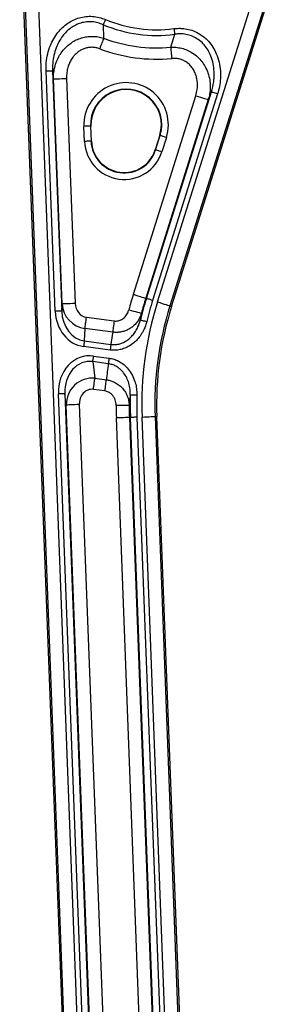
# Model space of a CAD drawing. Extents: x 0 to 8410, y 0 to 5940.
# Tile 42 of 212: x 976 to 1168, y 3552 to 4307. Entities that reach past the tile are written whole.
import ezdxf

# ---------------------------------------------------------------- set-up
doc = ezdxf.new("R2010")
doc.units = 0
doc.header["$LTSCALE"] = 10
doc.layers.get('0').update_dxf_attribs({"linetype": 'CONTINUOUS'})

msp = doc.modelspace()

# ---------------------------------------------------------------- linework, layer by layer
at = {"color": 7, "linetype": 'CONTINUOUS'}
for p, q in [((975.84, 4397.37), (1028.89, 3001.17)), ((1092.21, 4087.6), (1167.77, 4328.02)), ((1030.83, 4214.31), (1030.39, 4225.86)), ((1083.13, 4218.79), (1079.66, 4207.76)), ((1118.83, 3004.59), (1080.88, 4003.14))]:
    msp.add_line(p, q, dxfattribs=at)
at = {"color": 8, "linetype": 'CONTINUOUS'}
for p, q in [((1030.23, 3001.22), (977.17, 4397.42)), ((987.64, 4384.95), (1040.21, 3001.6)), ((1166.32, 4327.86), (1090.93, 4088)), ((1081.4, 4091), (1155.47, 4326.65)), ((1039.78, 4303.66), (1040.14, 4293.26)), ((1091.47, 4286.38), (1094.56, 4296.31)), ((1003.02, 4083.78), (996.01, 4268.15)), ((1001, 4268.34), (1008.01, 4083.97)), ((1001.75, 4262.05), (1001, 4268.34)), ((1008.31, 4089.63), (1001.75, 4262.05)), ((1011.73, 4262.43), (1018.29, 4090.01)), ((1062.87, 4096.82), (1110.75, 4249.15)), ((1120.28, 4246.16), (1072.4, 4093.83)), ((1072.89, 4093.67), (1122.66, 4252.03)), ((1127.43, 4250.53), (1077.65, 4092.18)), ((1122.66, 4252.03), (1120.28, 4246.16)), ((1025.51, 4214.1), (1025.07, 4225.66)), ((1030.39, 4225.86), (1030.06, 4225.85)), ((1030.06, 4225.85), (1030.5, 4214.29)), ((1079.97, 4207.66), (1083.44, 4218.69)), ((1083.13, 4218.79), (1083.44, 4218.69)), ((1088.2, 4217.2), (1084.73, 4206.16)), ((1030.83, 4214.31), (1030.5, 4214.29)), ((1079.66, 4207.76), (1079.97, 4207.66)), ((1072.4, 4093.83), (1072.89, 4093.67)), ((1008.01, 4083.97), (1008.31, 4089.63)), ((1090.93, 4088), (1092.21, 4087.6)), ((1026.98, 4079.22), (1048.2, 4076.37)), ((1069.07, 4082.36), (1068.27, 4077.16)), ((1025.83, 4070.64), (1025.32, 4061.09)), ((1047.05, 4067.79), (1025.83, 4070.64)), ((1045.1, 4054.07), (1024.75, 4056.8)), ((1025.32, 4061.09), (1045.68, 4058.36)), ((1032.41, 4049.49), (1044.27, 4047.9)), ((1043.7, 4043.61), (1031.84, 4045.2)), ((1031.84, 4045.2), (1033.45, 4032.46)), ((1033.45, 4032.46), (1042.25, 4031.28)), ((1044.71, 2986.59), (1005.43, 4020.45)), ((1010.41, 4020.64), (1049.76, 2985.37)), ((1011.52, 4011.88), (1010.41, 4020.64)), ((1041.09, 4022.7), (1032.3, 4023.87)), ((1060.54, 4019.52), (1059.68, 4011.61)), ((1050.54, 2985.16), (1011.52, 4011.88)), ((1021.5, 4012.26), (1060.65, 2982.08)), ((1079.54, 4003.09), (1080.88, 4003.14)), ((1079.54, 4003.09), (1117.49, 3004.54)), ((1089.11, 2969.98), (1049.89, 4001.97)), ((1059.87, 4002.35), (1060.65, 4002.38)), ((1059.87, 4002.35), (1099.09, 2970.36)), ((1100.09, 2964.61), (1060.65, 4002.38)), ((1065.64, 4002.56), (1105.17, 2962.24)), ((1107.51, 3004.16), (1069.57, 4002.71))]:
    msp.add_line(p, q, dxfattribs=at)
at = {"color": 8, "linetype": 'CONTINUOUS', "flags": 128}
for points in [[(1041.45, 4307.65), (1041.2, 4307.05), (1040.95, 4306.46), (1040.71, 4305.89), (1040.49, 4305.34), (1040.28, 4304.84), (1040.09, 4304.39), (1039.92, 4303.99), (1039.78, 4303.66)], [(1093.99, 4300.61), (1094.08, 4299.96), (1094.16, 4299.32), (1094.24, 4298.71), (1094.32, 4298.13), (1094.39, 4297.59), (1094.46, 4297.1), (1094.51, 4296.67), (1094.56, 4296.31)], [(1040.14, 4293.26), (1039.89, 4292.58), (1039.58, 4291.78), (1039.24, 4290.85), (1038.85, 4289.84), (1038.44, 4288.74), (1038.01, 4287.58), (1037.55, 4286.38), (1037.1, 4285.16)], [(1091.47, 4286.38), (1091.54, 4285.66), (1091.62, 4284.8), (1091.71, 4283.82), (1091.81, 4282.74), (1091.92, 4281.57), (1092.03, 4280.34), (1092.15, 4279.06), (1092.27, 4277.76)], [(996.01, 4268.15), (996.95, 4268.19), (997.86, 4268.22), (998.71, 4268.25), (999.45, 4268.28), (1000.07, 4268.31), (1000.55, 4268.32), (1000.86, 4268.34), (1001, 4268.34)], [(1001.75, 4262.05), (1002.03, 4262.06), (1002.66, 4262.08), (1003.61, 4262.12), (1004.85, 4262.17), (1006.35, 4262.22), (1008.03, 4262.29), (1009.85, 4262.36), (1011.73, 4262.43)], [(1110.75, 4249.15), (1112.55, 4248.59), (1114.29, 4248.04), (1115.9, 4247.54), (1117.32, 4247.09), (1118.51, 4246.72), (1119.42, 4246.43), (1120.02, 4246.24), (1120.28, 4246.16)], [(1127.43, 4250.53), (1126.53, 4250.82), (1125.66, 4251.09), (1124.86, 4251.34), (1124.14, 4251.57), (1123.55, 4251.75), (1123.1, 4251.89), (1122.8, 4251.99), (1122.66, 4252.03)], [(1030.06, 4225.85), (1029.92, 4225.84), (1029.61, 4225.83), (1029.13, 4225.81), (1028.51, 4225.79), (1027.76, 4225.76), (1026.92, 4225.73), (1026.01, 4225.7), (1025.07, 4225.66)], [(1088.2, 4217.2), (1087.3, 4217.48), (1086.43, 4217.75), (1085.63, 4218), (1084.92, 4218.23), (1084.32, 4218.41), (1083.87, 4218.56), (1083.57, 4218.65), (1083.44, 4218.69)], [(1030.5, 4214.29), (1030.36, 4214.29), (1030.05, 4214.28), (1029.57, 4214.26), (1028.95, 4214.24), (1028.2, 4214.21), (1027.36, 4214.18), (1026.45, 4214.14), (1025.51, 4214.1)], [(1084.73, 4206.16), (1083.83, 4206.45), (1082.97, 4206.72), (1082.16, 4206.97), (1081.45, 4207.2), (1080.86, 4207.38), (1080.4, 4207.53), (1080.1, 4207.62), (1079.97, 4207.66)], [(1062.87, 4096.82), (1064.67, 4096.26), (1066.41, 4095.71), (1068.02, 4095.21), (1069.44, 4094.76), (1070.63, 4094.39), (1071.54, 4094.1), (1072.13, 4093.91), (1072.4, 4093.83)], [(1077.65, 4092.18), (1076.75, 4092.46), (1075.88, 4092.73), (1075.08, 4092.99), (1074.37, 4093.21), (1073.78, 4093.4), (1073.32, 4093.54), (1073.02, 4093.63), (1072.89, 4093.67)], [(1008.31, 4089.63), (1008.58, 4089.64), (1009.21, 4089.67), (1010.16, 4089.7), (1011.41, 4089.75), (1012.9, 4089.81), (1014.58, 4089.87), (1016.4, 4089.94), (1018.29, 4090.01)], [(1081.4, 4091), (1083.2, 4090.43), (1084.94, 4089.89), (1086.55, 4089.38), (1087.97, 4088.93), (1089.16, 4088.56), (1090.07, 4088.28), (1090.66, 4088.09), (1090.93, 4088)], [(1008.01, 4083.97), (1007.87, 4083.97), (1007.56, 4083.96), (1007.08, 4083.94), (1006.46, 4083.91), (1005.71, 4083.89), (1004.87, 4083.85), (1003.96, 4083.82), (1003.02, 4083.78)], [(1025.83, 4070.64), (1025.92, 4071.36), (1026.04, 4072.21), (1026.17, 4073.19), (1026.31, 4074.26), (1026.47, 4075.43), (1026.63, 4076.65), (1026.8, 4077.93), (1026.98, 4079.22)], [(1059.42, 4084.94), (1061.25, 4084.45), (1063, 4083.98), (1064.63, 4083.55), (1066.07, 4083.16), (1067.28, 4082.84), (1068.2, 4082.6), (1068.8, 4082.44), (1069.07, 4082.36)], [(1048.2, 4076.37), (1048.02, 4075.08), (1047.85, 4073.81), (1047.69, 4072.58), (1047.53, 4071.42), (1047.39, 4070.34), (1047.26, 4069.37), (1047.14, 4068.51), (1047.05, 4067.79)], [(1068.27, 4077.16), (1068.4, 4077.13), (1068.71, 4077.05), (1069.17, 4076.94), (1069.77, 4076.79), (1070.5, 4076.61), (1071.32, 4076.41), (1072.2, 4076.19), (1073.12, 4075.97)], [(1025.32, 4061.09), (1025.28, 4060.73), (1025.22, 4060.3), (1025.15, 4059.82), (1025.08, 4059.28), (1025, 4058.7), (1024.92, 4058.08), (1024.83, 4057.45), (1024.75, 4056.8)], [(1045.68, 4058.36), (1045.63, 4058), (1045.57, 4057.58), (1045.5, 4057.09), (1045.43, 4056.55), (1045.35, 4055.97), (1045.27, 4055.35), (1045.19, 4054.72), (1045.1, 4054.07)], [(1031.84, 4045.2), (1031.88, 4045.56), (1031.94, 4045.99), (1032.01, 4046.47), (1032.08, 4047.01), (1032.16, 4047.59), (1032.24, 4048.21), (1032.32, 4048.84), (1032.41, 4049.49)], [(1044.27, 4047.9), (1044.19, 4047.25), (1044.1, 4046.62), (1044.02, 4046), (1043.94, 4045.42), (1043.87, 4044.88), (1043.8, 4044.4), (1043.75, 4043.97), (1043.7, 4043.61)], [(1032.3, 4023.87), (1032.47, 4025.17), (1032.64, 4026.44), (1032.8, 4027.67), (1032.96, 4028.83), (1033.11, 4029.91), (1033.24, 4030.88), (1033.35, 4031.74), (1033.45, 4032.46)], [(1041.09, 4022.7), (1041.27, 4023.99), (1041.44, 4025.26), (1041.6, 4026.49), (1041.76, 4027.65), (1041.9, 4028.73), (1042.03, 4029.7), (1042.15, 4030.56), (1042.25, 4031.28)], [(1010.41, 4020.64), (1010.28, 4020.64), (1009.96, 4020.62), (1009.49, 4020.61), (1008.86, 4020.58), (1008.12, 4020.55), (1007.28, 4020.52), (1006.37, 4020.49), (1005.43, 4020.45)], [(1065.53, 4019.4), (1064.59, 4019.42), (1063.68, 4019.44), (1062.84, 4019.46), (1062.09, 4019.48), (1061.47, 4019.5), (1060.99, 4019.51), (1060.68, 4019.52), (1060.54, 4019.52)], [(1021.5, 4012.26), (1019.62, 4012.19), (1017.8, 4012.12), (1016.11, 4012.05), (1014.62, 4012), (1013.38, 4011.95), (1012.43, 4011.91), (1011.8, 4011.89), (1011.52, 4011.88)], [(1059.68, 4011.61), (1059.4, 4011.61), (1058.78, 4011.61), (1057.82, 4011.6), (1056.58, 4011.6), (1055.09, 4011.59), (1053.4, 4011.59), (1051.58, 4011.58), (1049.69, 4011.57)], [(1069.57, 4002.71), (1071.45, 4002.79), (1073.27, 4002.85), (1074.95, 4002.92), (1076.44, 4002.98), (1077.69, 4003.02), (1078.64, 4003.06), (1079.27, 4003.08), (1079.54, 4003.09)], [(1059.87, 4002.35), (1059.6, 4002.34), (1058.97, 4002.31), (1058.02, 4002.28), (1056.77, 4002.23), (1055.28, 4002.17), (1053.6, 4002.11), (1051.78, 4002.04), (1049.89, 4001.97)], [(1065.64, 4002.56), (1064.69, 4002.53), (1063.79, 4002.49), (1062.94, 4002.46), (1062.2, 4002.43), (1061.58, 4002.41), (1061.1, 4002.39), (1060.79, 4002.38), (1060.65, 4002.38)]]:
    msp.add_lwpolyline(points, dxfattribs=at)
at = {"color": 8, "linetype": 'CONTINUOUS'}
for centre, radius, start, end in [((1080.76, 4401.35), 101.61, 247.2432, 277.48394), ((1080.76, 4401.35), 105.94, 247.2432, 277.48394), ((1080.76, 4401.35), 115.47, 249.40489, 275.32226), ((1080.76, 4401.35), 124.13, 249.40489, 275.32226), ((1057.37, 4226.89), 32.32, 342.55083, 182.17631), ((1057.37, 4226.89), 27.33, 342.55083, 182.17631), ((1055.81, 4215.26), 30.32, 182.17631, 342.55083), ((1055.81, 4215.26), 25.33, 182.17631, 342.55083), ((1330.7, 4012.64), 280.75, 162.55083, 165.07693), ((1330.7, 4012.64), 270.25, 162.55083, 166.18707), ((1330.7, 4012.64), 270.76, 162.55083, 165.07693), ((1330.7, 4012.64), 261.32, 162.55083, 182.17631), ((1330.7, 4012.64), 265.26, 162.55083, 166.18707), ((1330.7, 4012.64), 251.34, 162.55083, 182.17631), ((1330.7, 4012.64), 270.25, 178.54008, 182.17631), ((1330.7, 4012.64), 265.26, 178.54008, 182.17631), ((1330.7, 4012.64), 281.01, 180.21701, 182.17631), ((1330.7, 4012.64), 271.02, 180.21701, 182.17631)]:
    msp.add_arc(centre, radius, start, end, dxfattribs=at)
at = {"color": 7, "linetype": 'CONTINUOUS'}
for centre, radius, start, end in [((1057.37, 4226.89), 27, 342.55083, 182.17631), ((1055.81, 4215.26), 25, 182.17631, 342.55083), ((1330.7, 4012.64), 250, 162.55083, 182.17631)]:
    msp.add_arc(centre, radius, start, end, dxfattribs=at)
at = {"color": 8, "linetype": 'CONTINUOUS'}
for centre, major_axis, ratio, start_param, end_param in [((1028.28, 4090.69), (1.06, 20.18), 0.989628, 1.675404, 3.071755), ((1028.28, 4090.69), (-0.61, -11.54), 0.865319, 4.816996, 6.213348), ((1028.01, 4085.49), (-1.52, -28.85), 0.865319, 4.816996, 6.213348), ((1028.01, 4085.49), (1.29, 24.53), 0.814183, 1.675404, 3.071755), ((1331.9, 4021.54), (38.51, 287.2), 0.995872, 1.543232, 1.57611), ((1030.47, 4020.62), (-3.65, 28.89), 0.858518, 6.059421, 7.751741), ((1030.47, 4020.62), (-3.12, 24.63), 0.805562, 6.059421, 7.751741), ((1329.51, 4003.73), (38.51, 287.2), 0.995872, 1.565483, 1.608328), ((1031.52, 4012.33), (-2.54, 20.07), 0.988476, 6.059421, 7.751741), ((1031.52, 4012.33), (-1.46, 11.56), 0.858518, 6.059421, 7.751741)]:
    msp.add_ellipse(centre, major_axis=major_axis, ratio=ratio, start_param=start_param, end_param=end_param, dxfattribs=at)
for points, knots in [([(996.01, 4268.15), (996.01, 4270.27), (996.01, 4274.65), (997.12, 4281.22), (999.06, 4287.4), (1001.75, 4292.95), (1004.89, 4297.6), (1008.54, 4301.58), (1012.49, 4304.79), (1016.84, 4307.31), (1021.52, 4309.1), (1026.49, 4310.06), (1031.6, 4310.16), (1036.67, 4309.4), (1039.86, 4308.23), (1041.45, 4307.65)], [0, 0, 0, 0, 0.087915, 0.182064, 0.276177, 0.356953, 0.43769, 0.509212, 0.580697, 0.6491, 0.717475, 0.788194, 0.858916, 0.929442, 1, 1, 1, 1]), ([(1039.78, 4303.66), (1038.43, 4304.18), (1035.71, 4305.25), (1031.37, 4305.96), (1026.96, 4305.92), (1022.7, 4305.07), (1018.67, 4303.48), (1014.96, 4301.24), (1011.57, 4298.36), (1008.47, 4294.8), (1005.79, 4290.61), (1003.52, 4285.65), (1001.89, 4280.09), (1000.96, 4274.19), (1000.99, 4270.24), (1001, 4268.34)], [0, 0, 0, 0, 0.0684, 0.138795, 0.206743, 0.277039, 0.343288, 0.411473, 0.48186, 0.553926, 0.634712, 0.717193, 0.812467, 0.909695, 1, 1, 1, 1]), ([(1093.99, 4300.61), (1095.23, 4300.73), (1097.7, 4300.97), (1101.9, 4300.76), (1106.48, 4299.86), (1111.47, 4297.96), (1116.21, 4295.01), (1120.46, 4291.11), (1123.92, 4286.5), (1126.74, 4281.1), (1128.72, 4274.95), (1129.69, 4268.49), (1129.7, 4262.24), (1129.02, 4256.29), (1127.96, 4252.45), (1127.43, 4250.53)], [0, 0, 0, 0, 0.051678, 0.103345, 0.174203, 0.24505, 0.324883, 0.404758, 0.484136, 0.563573, 0.657568, 0.75164, 0.834288, 0.917294, 1, 1, 1, 1]), ([(1001.75, 4262.05), (1001.75, 4263.22), (1001.76, 4266.15), (1002.5, 4270.86), (1004.06, 4275.78), (1006.3, 4280.24), (1008.94, 4284), (1012.03, 4287.26), (1015.39, 4289.9), (1019.09, 4292.02), (1023.05, 4293.57), (1027.28, 4294.52), (1031.62, 4294.8), (1035.97, 4294.44), (1038.74, 4293.66), (1040.14, 4293.26)], [0, 0, 0, 0, 0.060759, 0.152694, 0.246944, 0.327855, 0.410555, 0.483991, 0.558968, 0.63016, 0.702937, 0.776634, 0.852205, 0.925221, 1, 1, 1, 1]), ([(1122.66, 4252.03), (1123.35, 4254.58), (1124.38, 4258.43), (1124.84, 4263.78), (1124.83, 4268.48), (1124.16, 4273.82), (1122.56, 4279.27), (1120.21, 4284.1), (1117.32, 4288.15), (1113.7, 4291.63), (1109.67, 4294.18), (1105.35, 4295.84), (1101.41, 4296.57), (1097.76, 4296.69), (1095.63, 4296.44), (1094.56, 4296.31)], [0, 0, 0, 0, 0.125138, 0.189508, 0.254446, 0.348406, 0.444789, 0.522746, 0.602881, 0.679698, 0.759588, 0.827706, 0.898176, 0.948693, 1, 1, 1, 1]), ([(1037.1, 4285.16), (1036.17, 4285.45), (1034.33, 4286.05), (1031.42, 4286.37), (1028.51, 4286.2), (1025.69, 4285.54), (1023.05, 4284.42), (1020.59, 4282.88), (1018.37, 4280.95), (1016.33, 4278.57), (1014.6, 4275.81), (1013.16, 4272.54), (1012.16, 4268.92), (1011.7, 4265.46), (1011.72, 4263.29), (1011.73, 4262.43)], [0, 0, 0, 0, 0.07176, 0.143492, 0.215383, 0.287277, 0.357316, 0.427382, 0.5012, 0.575054, 0.658542, 0.742071, 0.839099, 0.936159, 1, 1, 1, 1]), ([(1091.47, 4286.38), (1093.23, 4286.38), (1096.43, 4286.38), (1101.03, 4285.36), (1105.28, 4283.74), (1109.38, 4281.31), (1113.07, 4278.17), (1116.18, 4274.46), (1118.71, 4270.2), (1120.61, 4265.33), (1121.64, 4260.24), (1121.86, 4255.25), (1121.45, 4250.59), (1120.66, 4247.6), (1120.28, 4246.16)], [0, 0, 0, 0, 0.090251, 0.164416, 0.240479, 0.323028, 0.408185, 0.488643, 0.571254, 0.663177, 0.757847, 0.83928, 0.922344, 1, 1, 1, 1]), ([(1110.75, 4249.15), (1111.17, 4250.78), (1112.03, 4254.08), (1112.11, 4258.8), (1111.48, 4263.07), (1110.35, 4266.54), (1108.73, 4269.64), (1106.75, 4272.25), (1104.32, 4274.49), (1101.62, 4276.15), (1098.74, 4277.25), (1095.64, 4277.89), (1093.46, 4277.8), (1092.27, 4277.76)], [0, 0, 0, 0, 0.124179, 0.252816, 0.346702, 0.443129, 0.522841, 0.604733, 0.684524, 0.767212, 0.838551, 0.91209, 1, 1, 1, 1]), ([(1069.07, 4082.36), (1068.61, 4081.02), (1067.79, 4078.66), (1065.84, 4075.62), (1063.74, 4073.23), (1061.33, 4071.24), (1058.78, 4069.69), (1056.02, 4068.54), (1053.12, 4067.82), (1050.1, 4067.51), (1048.07, 4067.7), (1047.05, 4067.79)], [0, 0, 0, 0, 0.149765, 0.263069, 0.379261, 0.482455, 0.587976, 0.688594, 0.791519, 0.894459, 1, 1, 1, 1]), ([(1048.2, 4076.37), (1049.22, 4076.34), (1051.27, 4076.28), (1054.21, 4077.52), (1056.77, 4079.63), (1058.55, 4082.24), (1059.17, 4084.17), (1059.42, 4084.94)], [0, 0, 0, 0, 0.1983889, 0.3963373, 0.6056269, 0.8425036, 1, 1, 1, 1]), ([(1073.12, 4075.97), (1072.82, 4074.89), (1072.22, 4072.73), (1070.77, 4069.27), (1068.73, 4065.67), (1066.05, 4062.24), (1063.02, 4059.36), (1059.8, 4057.1), (1056.33, 4055.39), (1052.69, 4054.28), (1048.9, 4053.76), (1046.37, 4053.97), (1045.1, 4054.07)], [0, 0, 0, 0, 0.086304, 0.172597, 0.288616, 0.404591, 0.507168, 0.609692, 0.707168, 0.804595, 0.902308, 1, 1, 1, 1]), ([(1045.68, 4058.36), (1046.67, 4058.28), (1048.7, 4058.12), (1051.74, 4058.59), (1054.68, 4059.56), (1057.47, 4061.03), (1060.07, 4062.98), (1062.51, 4065.44), (1064.68, 4068.38), (1066.82, 4072.28), (1067.73, 4075.34), (1068.27, 4077.16)], [0, 0, 0, 0, 0.092927, 0.189124, 0.283435, 0.380444, 0.48199, 0.585853, 0.702921, 0.822443, 1, 1, 1, 1]), ([(1060.54, 4019.52), (1060.52, 4021.03), (1060.49, 4024.08), (1059.54, 4028.54), (1057.91, 4032.8), (1055.89, 4036.08), (1053.76, 4038.52), (1051.8, 4040.27), (1049.44, 4041.81), (1046.72, 4043.03), (1044.72, 4043.41), (1043.7, 4043.61)], [0, 0, 0, 0, 0.140763, 0.284982, 0.423283, 0.566307, 0.641596, 0.725157, 0.810512, 0.90365, 1, 1, 1, 1]), ([(1044.27, 4047.9), (1045.52, 4047.66), (1048.02, 4047.2), (1051.86, 4045.56), (1055.62, 4043.06), (1059.19, 4039.49), (1062.08, 4035.11), (1064.1, 4030.32), (1065.23, 4025.53), (1065.56, 4021.93), (1065.54, 4019.89), (1065.53, 4019.4)], [0, 0, 0, 0, 0.097915, 0.195852, 0.319767, 0.443798, 0.583082, 0.722509, 0.842169, 0.961867, 1, 1, 1, 1]), ([(1042.25, 4031.28), (1043.16, 4031.12), (1045.01, 4030.81), (1047.93, 4029.74), (1050.96, 4028.08), (1053.89, 4025.65), (1056.39, 4022.61), (1058.22, 4019.15), (1059.41, 4015.43), (1059.59, 4012.9), (1059.68, 4011.61)], [0, 0, 0, 0, 0.0957525, 0.1935702, 0.3205618, 0.4522841, 0.588848, 0.7308224, 0.8631505, 1, 1, 1, 1]), ([(1049.69, 4011.57), (1049.66, 4012.29), (1049.58, 4013.73), (1049.03, 4015.83), (1048.14, 4017.8), (1046.93, 4019.52), (1045.46, 4020.9), (1043.57, 4022.13), (1042.02, 4022.48), (1041.09, 4022.7)], [0, 0, 0, 0, 0.140638, 0.281223, 0.422553, 0.563754, 0.69002, 0.816165, 1, 1, 1, 1])]:
    msp.add_open_spline(points, degree=3, knots=knots, dxfattribs=at)

doc.saveas('drawing.dxf')
